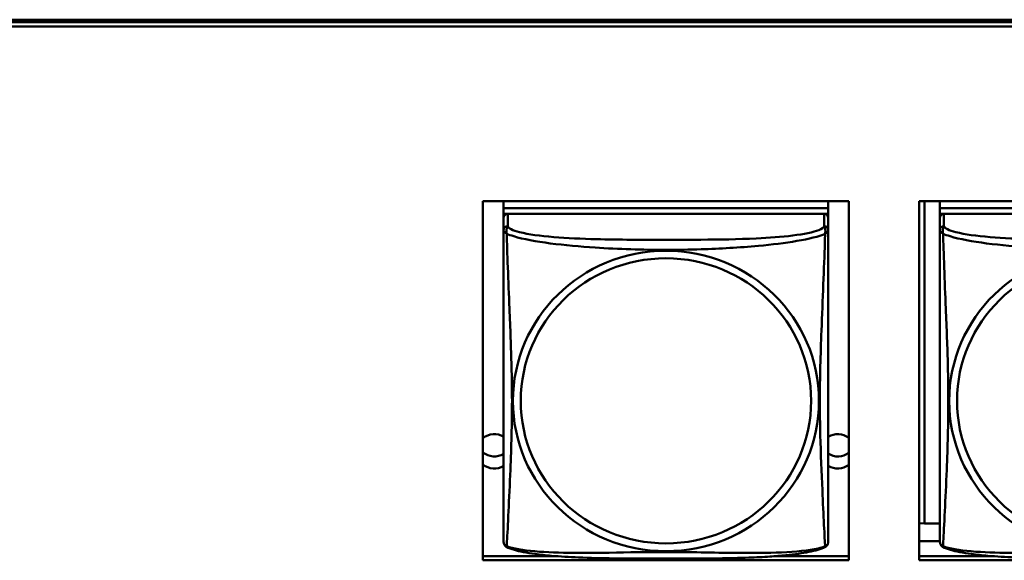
# Model space of a CAD drawing. Header units: inches. Extents: x 0.8 to 75.7, y -7.8 to 49.3.
# Tile 167 of 256: x 50.2 to 51.7, y 15.2 to 16. Entities that reach past the tile are written whole.
import ezdxf

# ---------------------------------------------------------------- set-up
doc = ezdxf.new("R2010")
doc.units = ezdxf.units.IN
doc.header["$MEASUREMENT"] = 0
doc.layers.add('Visible Edges(ROSSANSI)', color=7, linetype='Continuous', lineweight=50)
doc.layers.add('Visible Tangent Edges(ROSSANSI)', color=7, linetype='Continuous', lineweight=50)

msp = doc.modelspace()

# ---------------------------------------------------------------- linework, layer by layer
at = {"layer": 'Visible Edges(ROSSANSI)'}
for p, q in [((33.0242, 15.9996), (56.0803, 15.9996)), ((33.0242, 15.9958), (56.0803, 15.9958)), ((56.0803, 15.9958), (33.0242, 15.9958)), ((56.0803, 15.9898), (33.0242, 15.9898)), ((50.9058, 15.2127), (50.9058, 15.7354)), ((50.9058, 15.7354), (51.4383, 15.7354)), ((50.9358, 15.7354), (50.9358, 15.725)), ((51.4083, 15.7354), (51.4083, 15.725)), ((51.4383, 15.7354), (51.4383, 15.2127)), ((51.5408, 15.2127), (51.5408, 15.7354)), ((51.5408, 15.7354), (52.0732, 15.7354)), ((51.5482, 15.2663), (51.5482, 15.7354)), ((51.5708, 15.7354), (51.5708, 15.725)), ((51.4083, 15.725), (50.9358, 15.725)), ((50.9358, 15.725), (50.9358, 15.7168)), ((50.9358, 15.725), (51.4083, 15.725)), ((50.9358, 15.725), (50.9358, 15.725)), ((51.4083, 15.725), (51.4083, 15.7168)), ((51.4083, 15.725), (51.4083, 15.725)), ((52.0432, 15.725), (51.5708, 15.725)), ((51.5708, 15.725), (51.5708, 15.7168)), ((51.5708, 15.725), (52.0432, 15.725)), ((51.5708, 15.725), (51.5708, 15.725)), ((50.9358, 15.7111), (50.9358, 15.7168)), ((50.9358, 15.7168), (50.9416, 15.7168)), ((50.9358, 15.711), (50.9358, 15.6933)), ((51.4024, 15.7168), (50.9418, 15.7168)), ((51.4025, 15.7168), (51.4083, 15.7168)), ((51.4083, 15.7168), (51.4083, 15.711)), ((51.4083, 15.6933), (51.4083, 15.711)), ((51.5708, 15.7111), (51.5708, 15.7168)), ((51.5708, 15.7168), (51.5766, 15.7168)), ((51.5708, 15.711), (51.5708, 15.6933)), ((52.0373, 15.7168), (51.5767, 15.7168)), ((51.5482, 15.2663), (51.5408, 15.2666)), ((51.5708, 15.2663), (51.5482, 15.2663)), ((51.5708, 15.2406), (51.5408, 15.2406)), ((50.9058, 15.2187), (51.0126, 15.2187)), ((51.3315, 15.2187), (51.4383, 15.2187)), ((51.5408, 15.2187), (51.6476, 15.2187)), ((51.4383, 15.2127), (50.9058, 15.2127)), ((52.0732, 15.2127), (51.5408, 15.2127))]:
    msp.add_line(p, q, dxfattribs=at)
for centre, start, end in [((50.9496, 15.2404), 180, 189.1496), ((51.3945, 15.2404), 350.8504, 360), ((51.5846, 15.2404), 180, 189.1496)]:
    msp.add_arc(centre, 0.0138, start, end, dxfattribs=at)
for centre, major_axis, start_param, end_param in [((50.9418, 15.711), (-0.00591, 0), 4.712389, 6.283185), ((51.4024, 15.711), (0.00591, 0), 0, 1.570796), ((51.5767, 15.711), (-0.00591, 0), 4.712389, 6.283185), ((50.9223, 15.3713), (0.0255, 0), 1.012755, 2.274368), ((51.4223, 15.3713), (0.0255, 0), 0.895294, 2.154575), ((50.9223, 15.3889), (0.0255, 0), 4.008818, 5.27043), ((51.4223, 15.3889), (0.0255, 0), 4.12861, 5.387891), ((50.9223, 15.3713), (-0.0255, 0), 0.867225, 2.128837), ((51.4223, 15.3713), (-0.0255, 0), 0.987017, 2.246299)]:
    msp.add_ellipse(centre, major_axis=major_axis, ratio=0.981793, start_param=start_param, end_param=end_param, dxfattribs=at)
for points, knots in [([(50.9358, 15.6933), (50.9358, 15.6908), (50.9358, 15.6861), (50.9358, 15.68), (50.9358, 15.6688), (50.9358, 15.6524), (50.9358, 15.6345), (50.9358, 15.6167), (50.9358, 15.5975), (50.9358, 15.5783), (50.9358, 15.5512), (50.9358, 15.524), (50.9358, 15.4972), (50.9358, 15.4805), (50.9358, 15.4639), (50.9358, 15.4473), (50.9358, 15.414), (50.9358, 15.3808), (50.9358, 15.3486), (50.9358, 15.3085), (50.9358, 15.268), (50.9358, 15.2494), (50.9358, 15.2436), (50.9358, 15.2404), (50.9358, 15.2404)], [0.325731, 0.325731, 0.325731, 0.325731, 0.404774, 0.404774, 0.404774, 0.550532, 0.550532, 0.550532, 0.69629, 0.69629, 0.69629, 0.902598, 0.902598, 0.902598, 1.03154, 1.03154, 1.03154, 1.289425, 1.289425, 1.289425, 1.610774, 1.610774, 1.610774, 1.710218, 1.710218, 1.710218, 1.710218]), ([(51.4083, 15.2404), (51.4083, 15.2404), (51.4083, 15.2413), (51.4083, 15.2429), (51.4083, 15.2476), (51.4083, 15.2585), (51.4083, 15.2724), (51.4083, 15.2862), (51.4083, 15.3028), (51.4083, 15.3202), (51.4083, 15.3448), (51.4083, 15.3712), (51.4083, 15.3976), (51.4083, 15.4141), (51.4083, 15.4306), (51.4083, 15.4473), (51.4083, 15.4805), (51.4083, 15.5138), (51.4083, 15.5477), (51.4083, 15.5901), (51.4083, 15.6359), (51.4083, 15.6674), (51.4083, 15.6799), (51.4083, 15.6892), (51.4083, 15.6933)], [0.352862, 0.352862, 0.352862, 0.352862, 0.404774, 0.404774, 0.404774, 0.550532, 0.550532, 0.550532, 0.69629, 0.69629, 0.69629, 0.902598, 0.902598, 0.902598, 1.03154, 1.03154, 1.03154, 1.289425, 1.289425, 1.289425, 1.610774, 1.610774, 1.610774, 1.73735, 1.73735, 1.73735, 1.73735]), ([(51.5708, 15.6933), (51.5708, 15.6908), (51.5708, 15.6861), (51.5708, 15.68), (51.5708, 15.6688), (51.5708, 15.6524), (51.5708, 15.6345), (51.5708, 15.6167), (51.5708, 15.5975), (51.5708, 15.5783), (51.5708, 15.5512), (51.5708, 15.524), (51.5708, 15.4972), (51.5708, 15.4805), (51.5708, 15.4639), (51.5708, 15.4473), (51.5708, 15.414), (51.5708, 15.3808), (51.5708, 15.3486), (51.5708, 15.3085), (51.5708, 15.268), (51.5708, 15.2494), (51.5708, 15.2436), (51.5708, 15.2404), (51.5708, 15.2404)], [0.325731, 0.325731, 0.325731, 0.325731, 0.404774, 0.404774, 0.404774, 0.550532, 0.550532, 0.550532, 0.69629, 0.69629, 0.69629, 0.902598, 0.902598, 0.902598, 1.03154, 1.03154, 1.03154, 1.289425, 1.289425, 1.289425, 1.610774, 1.610774, 1.610774, 1.710218, 1.710218, 1.710218, 1.710218]), ([(50.94, 15.2323), (50.9395, 15.2326), (50.939, 15.2329), (50.9381, 15.2338), (50.9377, 15.2342), (50.9371, 15.2351), (50.9368, 15.2355), (50.9365, 15.2364), (50.9363, 15.2368), (50.9361, 15.2375), (50.9361, 15.2379), (50.936, 15.2382)], [0.02273771, 0.02273771, 0.02273771, 0.02273771, 0.02954865, 0.02954865, 0.03635958, 0.03635958, 0.04317052, 0.04317052, 0.04998146, 0.04998146, 0.0567924, 0.0567924, 0.0567924, 0.0567924]), ([(51.4041, 15.2323), (51.4007, 15.2305), (51.3972, 15.2292), (51.3892, 15.2268), (51.3848, 15.2257), (51.3753, 15.2239), (51.3703, 15.223), (51.3591, 15.2214), (51.3529, 15.2207), (51.339, 15.2193), (51.3313, 15.2187), (51.3135, 15.2175), (51.3032, 15.217), (51.2783, 15.2161), (51.2636, 15.2157), (51.2319, 15.2153), (51.2149, 15.2152), (51.1809, 15.2151), (51.1639, 15.2151), (51.1299, 15.2152), (51.1129, 15.2153), (51.0788, 15.2157), (51.0617, 15.2161), (51.0315, 15.2174), (51.0183, 15.2182), (50.9974, 15.22), (50.9893, 15.2209), (50.9757, 15.2227), (50.97, 15.2236), (50.9599, 15.2256), (50.9555, 15.2267), (50.9473, 15.2291), (50.9436, 15.2304), (50.94, 15.2323)], [-1.678204, -1.678204, -1.678204, -1.678204, -1.629815, -1.629815, -1.580861, -1.580861, -1.532583, -1.532583, -1.479316, -1.479316, -1.416961, -1.416961, -1.337799, -1.337799, -1.226353, -1.226353, -1.09702, -1.09702, -0.967687, -0.967687, -0.838354, -0.838354, -0.709022, -0.709022, -0.60577, -0.60577, -0.53827, -0.53827, -0.483941, -0.483941, -0.435529, -0.435529, -0.384876, -0.384876, -0.384876, -0.384876]), ([(51.4041, 15.2323), (51.4047, 15.2326), (51.4052, 15.2329), (51.4061, 15.2338), (51.4065, 15.2342), (51.4071, 15.2351), (51.4073, 15.2355), (51.4077, 15.2364), (51.4078, 15.2368), (51.408, 15.2375), (51.4081, 15.2379), (51.4081, 15.2382)], [0.02273771, 0.02273771, 0.02273771, 0.02273771, 0.02954865, 0.02954865, 0.03635958, 0.03635958, 0.04317052, 0.04317052, 0.04998146, 0.04998146, 0.0567924, 0.0567924, 0.0567924, 0.0567924]), ([(51.575, 15.2323), (51.5744, 15.2326), (51.5739, 15.2329), (51.573, 15.2338), (51.5726, 15.2342), (51.572, 15.2351), (51.5718, 15.2355), (51.5714, 15.2364), (51.5713, 15.2368), (51.5711, 15.2375), (51.571, 15.2379), (51.571, 15.2382)], [0.02273771, 0.02273771, 0.02273771, 0.02273771, 0.02954865, 0.02954865, 0.03635958, 0.03635958, 0.04317052, 0.04317052, 0.04998146, 0.04998146, 0.0567924, 0.0567924, 0.0567924, 0.0567924]), ([(52.039, 15.2323), (52.0357, 15.2305), (52.0321, 15.2292), (52.0241, 15.2268), (52.0197, 15.2257), (52.0102, 15.2239), (52.0052, 15.223), (51.994, 15.2214), (51.9878, 15.2207), (51.9739, 15.2193), (51.9662, 15.2187), (51.9484, 15.2175), (51.9382, 15.217), (51.9133, 15.2161), (51.8985, 15.2157), (51.8669, 15.2153), (51.8498, 15.2152), (51.8158, 15.2151), (51.7988, 15.2151), (51.7648, 15.2152), (51.7478, 15.2153), (51.7138, 15.2157), (51.6966, 15.2161), (51.6664, 15.2174), (51.6533, 15.2182), (51.6323, 15.22), (51.6243, 15.2209), (51.6106, 15.2227), (51.6049, 15.2236), (51.5949, 15.2256), (51.5904, 15.2267), (51.5822, 15.2291), (51.5785, 15.2304), (51.575, 15.2323)], [-1.678204, -1.678204, -1.678204, -1.678204, -1.629815, -1.629815, -1.580861, -1.580861, -1.532583, -1.532583, -1.479316, -1.479316, -1.416961, -1.416961, -1.337799, -1.337799, -1.226353, -1.226353, -1.09702, -1.09702, -0.967687, -0.967687, -0.838354, -0.838354, -0.709022, -0.709022, -0.60577, -0.60577, -0.53827, -0.53827, -0.483941, -0.483941, -0.435529, -0.435529, -0.384876, -0.384876, -0.384876, -0.384876])]:
    msp.add_open_spline(points, degree=3, knots=knots, dxfattribs=at)
at = {"layer": 'Visible Tangent Edges(ROSSANSI)'}
for p, q in [((50.9418, 15.6991), (50.9418, 15.7168)), ((51.4024, 15.7168), (51.4024, 15.6991)), ((51.5767, 15.6991), (51.5767, 15.7168))]:
    msp.add_line(p, q, dxfattribs=at)
for centre, major_axis, start_param, end_param in [((50.9418, 15.6933), (-0.00591, 0), 4.712389, 6.283185), ((51.4024, 15.6933), (0.00591, 0), 0, 1.570796), ((51.5767, 15.6933), (-0.00591, 0), 4.712389, 6.283185)]:
    msp.add_ellipse(centre, major_axis=major_axis, ratio=0.981793, start_param=start_param, end_param=end_param, dxfattribs=at)
for centre, major_axis in [((51.1721, 15.4446), (-0.2227, 0)), ((51.807, 15.4446), (-0.2227, 0)), ((51.1721, 15.4448), (-0.2113, 0)), ((51.807, 15.4448), (-0.2113, 0))]:
    msp.add_ellipse(centre, major_axis=major_axis, ratio=0.981793, dxfattribs=at)
for points, knots in [([(50.9358, 15.6933), (50.9358, 15.693), (50.9359, 15.6928), (50.9359, 15.6924), (50.936, 15.6922), (50.9361, 15.6919), (50.9362, 15.6918), (50.9363, 15.6916), (50.9364, 15.6915), (50.9366, 15.6912), (50.9368, 15.691), (50.9374, 15.6905), (50.9378, 15.6901), (50.939, 15.6891), (50.9396, 15.6886), (50.9404, 15.688)], [-0.0844808, -0.0844808, -0.0844808, -0.0844808, -0.06943799, -0.06943799, -0.05587828, -0.05587828, -0.04740346, -0.04740346, -0.04210669, -0.04210669, -0.03151317, -0.03151317, -0.01456352, -0.01456352, 0.00026741, 0.00026741, 0.00026741, 0.00026741]), ([(50.9404, 15.688), (50.9402, 15.6892), (50.9401, 15.6902), (50.94, 15.6922), (50.94, 15.6931), (50.9402, 15.6944), (50.9403, 15.6949), (50.9405, 15.6955), (50.9405, 15.6957), (50.9407, 15.6962), (50.9408, 15.6965), (50.9411, 15.6972), (50.9412, 15.6976), (50.9415, 15.6984), (50.9417, 15.6988), (50.9418, 15.6991)], [-0.00026741, -0.00026741, -0.00026741, -0.00026741, 0.01456352, 0.01456352, 0.03151317, 0.03151317, 0.04210669, 0.04210669, 0.04740346, 0.04740346, 0.05587828, 0.05587828, 0.06943799, 0.06943799, 0.0844808, 0.0844808, 0.0844808, 0.0844808]), ([(51.4024, 15.6991), (51.4018, 15.6972), (51.3991, 15.6952), (51.3947, 15.6934), (51.3866, 15.6901), (51.3727, 15.6874), (51.3565, 15.6854), (51.3404, 15.6834), (51.3222, 15.682), (51.3035, 15.6812), (51.2772, 15.6799), (51.2499, 15.6795), (51.2228, 15.6793), (51.2059, 15.6792), (51.189, 15.6792), (51.1721, 15.6792), (51.1382, 15.6792), (51.1044, 15.6792), (51.0707, 15.6801), (51.0287, 15.6812), (50.9847, 15.6839), (50.9592, 15.6903), (50.9491, 15.6929), (50.9427, 15.696), (50.9418, 15.6991)], [0.325731, 0.325731, 0.325731, 0.325731, 0.404774, 0.404774, 0.404774, 0.550532, 0.550532, 0.550532, 0.69629, 0.69629, 0.69629, 0.902598, 0.902598, 0.902598, 1.03154, 1.03154, 1.03154, 1.289425, 1.289425, 1.289425, 1.610774, 1.610774, 1.610774, 1.73735, 1.73735, 1.73735, 1.73735]), ([(51.4024, 15.6991), (51.4025, 15.6988), (51.4026, 15.6984), (51.4029, 15.6976), (51.4031, 15.6972), (51.4033, 15.6965), (51.4034, 15.6962), (51.4036, 15.6957), (51.4037, 15.6955), (51.4038, 15.6949), (51.4039, 15.6944), (51.4041, 15.6931), (51.4041, 15.6922), (51.4041, 15.6902), (51.404, 15.6892), (51.4038, 15.688)], [-0.0844808, -0.0844808, -0.0844808, -0.0844808, -0.06943799, -0.06943799, -0.05587828, -0.05587828, -0.04740346, -0.04740346, -0.04210669, -0.04210669, -0.03151317, -0.03151317, -0.01456352, -0.01456352, 0.00026741, 0.00026741, 0.00026741, 0.00026741]), ([(51.4038, 15.688), (51.4045, 15.6886), (51.4052, 15.6891), (51.4063, 15.6901), (51.4068, 15.6905), (51.4074, 15.691), (51.4075, 15.6912), (51.4078, 15.6915), (51.4078, 15.6916), (51.408, 15.6918), (51.408, 15.6919), (51.4082, 15.6922), (51.4082, 15.6924), (51.4083, 15.6928), (51.4083, 15.693), (51.4083, 15.6933)], [-0.00026741, -0.00026741, -0.00026741, -0.00026741, 0.01456352, 0.01456352, 0.03151317, 0.03151317, 0.04210669, 0.04210669, 0.04740346, 0.04740346, 0.05587828, 0.05587828, 0.06943799, 0.06943799, 0.0844808, 0.0844808, 0.0844808, 0.0844808]), ([(51.5708, 15.6933), (51.5708, 15.693), (51.5708, 15.6928), (51.5708, 15.6924), (51.5709, 15.6922), (51.571, 15.6919), (51.5711, 15.6918), (51.5713, 15.6916), (51.5713, 15.6915), (51.5715, 15.6912), (51.5717, 15.691), (51.5723, 15.6905), (51.5728, 15.6901), (51.5739, 15.6891), (51.5746, 15.6886), (51.5753, 15.688)], [-0.0844808, -0.0844808, -0.0844808, -0.0844808, -0.06943799, -0.06943799, -0.05587828, -0.05587828, -0.04740346, -0.04740346, -0.04210669, -0.04210669, -0.03151317, -0.03151317, -0.01456352, -0.01456352, 0.00026741, 0.00026741, 0.00026741, 0.00026741]), ([(51.5753, 15.688), (51.5751, 15.6892), (51.575, 15.6902), (51.5749, 15.6922), (51.575, 15.6931), (51.5752, 15.6944), (51.5753, 15.6949), (51.5754, 15.6955), (51.5755, 15.6957), (51.5756, 15.6962), (51.5757, 15.6965), (51.576, 15.6972), (51.5762, 15.6976), (51.5765, 15.6984), (51.5766, 15.6988), (51.5767, 15.6991)], [-0.00026741, -0.00026741, -0.00026741, -0.00026741, 0.01456352, 0.01456352, 0.03151317, 0.03151317, 0.04210669, 0.04210669, 0.04740346, 0.04740346, 0.05587828, 0.05587828, 0.06943799, 0.06943799, 0.0844808, 0.0844808, 0.0844808, 0.0844808]), ([(52.0373, 15.6991), (52.0367, 15.6972), (52.034, 15.6952), (52.0296, 15.6934), (52.0215, 15.6901), (52.0076, 15.6874), (51.9915, 15.6854), (51.9753, 15.6834), (51.9571, 15.682), (51.9385, 15.6812), (51.9121, 15.6799), (51.8848, 15.6795), (51.8578, 15.6793), (51.8409, 15.6792), (51.8239, 15.6792), (51.807, 15.6792), (51.7732, 15.6792), (51.7393, 15.6792), (51.7056, 15.6801), (51.6636, 15.6812), (51.6197, 15.6839), (51.5941, 15.6903), (51.584, 15.6929), (51.5776, 15.696), (51.5767, 15.6991)], [0.325731, 0.325731, 0.325731, 0.325731, 0.404774, 0.404774, 0.404774, 0.550532, 0.550532, 0.550532, 0.69629, 0.69629, 0.69629, 0.902598, 0.902598, 0.902598, 1.03154, 1.03154, 1.03154, 1.289425, 1.289425, 1.289425, 1.610774, 1.610774, 1.610774, 1.73735, 1.73735, 1.73735, 1.73735]), ([(50.9404, 15.2331), (50.9405, 15.2347), (50.9406, 15.237), (50.9408, 15.2399), (50.9419, 15.2597), (50.944, 15.3029), (50.9457, 15.3444), (50.9471, 15.3777), (50.9481, 15.4112), (50.9481, 15.4447), (50.9481, 15.4614), (50.9478, 15.4782), (50.9474, 15.4952), (50.9467, 15.5224), (50.9456, 15.5504), (50.9444, 15.579), (50.9436, 15.5992), (50.9428, 15.6196), (50.942, 15.6389), (50.9413, 15.658), (50.9407, 15.6757), (50.9404, 15.688)], [-1.657319, -1.657319, -1.657319, -1.657319, -1.610774, -1.610774, -1.610774, -1.289425, -1.289425, -1.289425, -1.03154, -1.03154, -1.03154, -0.902598, -0.902598, -0.902598, -0.69629, -0.69629, -0.69629, -0.550532, -0.550532, -0.550532, -0.405761, -0.405761, -0.405761, -0.405761]), ([(50.9404, 15.688), (50.9432, 15.6868), (50.9467, 15.6855), (50.9507, 15.6843), (50.9783, 15.6759), (51.0254, 15.6708), (51.0689, 15.6679), (51.1038, 15.6656), (51.138, 15.6646), (51.1721, 15.6646), (51.1891, 15.6646), (51.2062, 15.6648), (51.2233, 15.6654), (51.2508, 15.6663), (51.279, 15.6678), (51.3066, 15.6704), (51.3262, 15.6722), (51.3455, 15.6745), (51.3628, 15.6775), (51.38, 15.6804), (51.3949, 15.684), (51.4038, 15.688)], [-1.657319, -1.657319, -1.657319, -1.657319, -1.610774, -1.610774, -1.610774, -1.289425, -1.289425, -1.289425, -1.03154, -1.03154, -1.03154, -0.902598, -0.902598, -0.902598, -0.69629, -0.69629, -0.69629, -0.550532, -0.550532, -0.550532, -0.405761, -0.405761, -0.405761, -0.405761]), ([(51.4038, 15.688), (51.4036, 15.6841), (51.4035, 15.6795), (51.4033, 15.6745), (51.4023, 15.6401), (51.4001, 15.5909), (51.3984, 15.547), (51.3971, 15.5117), (51.3961, 15.4781), (51.3961, 15.4447), (51.3961, 15.4279), (51.3963, 15.4112), (51.3967, 15.3945), (51.3974, 15.3677), (51.3985, 15.3406), (51.3997, 15.3148), (51.4005, 15.2966), (51.4014, 15.2791), (51.4021, 15.2643), (51.4028, 15.2497), (51.4034, 15.2381), (51.4038, 15.2331)], [-1.657319, -1.657319, -1.657319, -1.657319, -1.610774, -1.610774, -1.610774, -1.289425, -1.289425, -1.289425, -1.03154, -1.03154, -1.03154, -0.902598, -0.902598, -0.902598, -0.69629, -0.69629, -0.69629, -0.550532, -0.550532, -0.550532, -0.405761, -0.405761, -0.405761, -0.405761]), ([(51.5753, 15.2331), (51.5754, 15.2347), (51.5756, 15.237), (51.5757, 15.2399), (51.5768, 15.2597), (51.579, 15.3029), (51.5807, 15.3444), (51.582, 15.3777), (51.583, 15.4112), (51.583, 15.4447), (51.583, 15.4614), (51.5828, 15.4782), (51.5824, 15.4952), (51.5817, 15.5224), (51.5805, 15.5504), (51.5794, 15.579), (51.5785, 15.5992), (51.5777, 15.6196), (51.577, 15.6389), (51.5763, 15.658), (51.5757, 15.6757), (51.5753, 15.688)], [-1.657319, -1.657319, -1.657319, -1.657319, -1.610774, -1.610774, -1.610774, -1.289425, -1.289425, -1.289425, -1.03154, -1.03154, -1.03154, -0.902598, -0.902598, -0.902598, -0.69629, -0.69629, -0.69629, -0.550532, -0.550532, -0.550532, -0.405761, -0.405761, -0.405761, -0.405761]), ([(51.5753, 15.688), (51.5782, 15.6868), (51.5817, 15.6855), (51.5857, 15.6843), (51.6133, 15.6759), (51.6603, 15.6708), (51.7038, 15.6679), (51.7387, 15.6656), (51.7729, 15.6646), (51.807, 15.6646), (51.824, 15.6646), (51.8411, 15.6648), (51.8583, 15.6654), (51.8858, 15.6663), (51.9139, 15.6678), (51.9416, 15.6704), (51.9611, 15.6722), (51.9805, 15.6745), (51.9977, 15.6775), (52.0149, 15.6804), (52.0299, 15.684), (52.0387, 15.688)], [-1.657319, -1.657319, -1.657319, -1.657319, -1.610774, -1.610774, -1.610774, -1.289425, -1.289425, -1.289425, -1.03154, -1.03154, -1.03154, -0.902598, -0.902598, -0.902598, -0.69629, -0.69629, -0.69629, -0.550532, -0.550532, -0.550532, -0.405761, -0.405761, -0.405761, -0.405761]), ([(50.9404, 15.2331), (50.9396, 15.2333), (50.939, 15.2336), (50.9378, 15.2344), (50.9374, 15.2349), (50.9368, 15.2358), (50.9366, 15.2362), (50.9364, 15.2367), (50.9363, 15.2369), (50.9362, 15.2374), (50.9361, 15.2378), (50.936, 15.2381), (50.936, 15.2381), (50.936, 15.2382)], [-0.00026741, -0.00026741, -0.00026741, -0.00026741, 0.01456352, 0.01456352, 0.03151317, 0.03151317, 0.04210669, 0.04210669, 0.04740346, 0.04740346, 0.05587828, 0.05587828, 0.0567924, 0.0567924, 0.0567924, 0.0567924]), ([(50.94, 15.2323), (50.94, 15.2323), (50.94, 15.2323), (50.9401, 15.2325), (50.9402, 15.2328), (50.9404, 15.2331)], [-0.02273771, -0.02273771, -0.02273771, -0.02273771, -0.01456352, -0.01456352, 0.00026741, 0.00026741, 0.00026741, 0.00026741]), ([(51.4038, 15.2331), (51.4009, 15.232), (51.3974, 15.231), (51.3934, 15.2301), (51.3658, 15.2239), (51.3188, 15.223), (51.2753, 15.2234), (51.2403, 15.2238), (51.2061, 15.2247), (51.1721, 15.2247), (51.155, 15.2247), (51.138, 15.2245), (51.1208, 15.2243), (51.0933, 15.2238), (51.0652, 15.2231), (51.0375, 15.2234), (51.018, 15.2236), (50.9986, 15.2242), (50.9813, 15.2258), (50.9642, 15.2273), (50.9492, 15.2298), (50.9404, 15.2331)], [-1.657319, -1.657319, -1.657319, -1.657319, -1.610774, -1.610774, -1.610774, -1.289425, -1.289425, -1.289425, -1.03154, -1.03154, -1.03154, -0.902598, -0.902598, -0.902598, -0.69629, -0.69629, -0.69629, -0.550532, -0.550532, -0.550532, -0.405761, -0.405761, -0.405761, -0.405761]), ([(51.4081, 15.2382), (51.4081, 15.2381), (51.4081, 15.2381), (51.408, 15.2378), (51.408, 15.2374), (51.4078, 15.2369), (51.4078, 15.2367), (51.4075, 15.2362), (51.4074, 15.2358), (51.4068, 15.2349), (51.4063, 15.2344), (51.4052, 15.2336), (51.4045, 15.2333), (51.4038, 15.2331)], [-0.0567924, -0.0567924, -0.0567924, -0.0567924, -0.05587828, -0.05587828, -0.04740346, -0.04740346, -0.04210669, -0.04210669, -0.03151317, -0.03151317, -0.01456352, -0.01456352, 0.00026741, 0.00026741, 0.00026741, 0.00026741]), ([(51.4038, 15.2331), (51.404, 15.2328), (51.4041, 15.2325), (51.4041, 15.2323), (51.4041, 15.2323), (51.4041, 15.2323)], [-0.00026741, -0.00026741, -0.00026741, -0.00026741, 0.01456352, 0.01456352, 0.02273771, 0.02273771, 0.02273771, 0.02273771]), ([(51.5753, 15.2331), (51.5746, 15.2333), (51.5739, 15.2336), (51.5728, 15.2344), (51.5723, 15.2349), (51.5717, 15.2358), (51.5715, 15.2362), (51.5713, 15.2367), (51.5713, 15.2369), (51.5711, 15.2374), (51.571, 15.2378), (51.571, 15.2381), (51.571, 15.2381), (51.571, 15.2382)], [-0.00026741, -0.00026741, -0.00026741, -0.00026741, 0.01456352, 0.01456352, 0.03151317, 0.03151317, 0.04210669, 0.04210669, 0.04740346, 0.04740346, 0.05587828, 0.05587828, 0.0567924, 0.0567924, 0.0567924, 0.0567924]), ([(51.575, 15.2323), (51.575, 15.2323), (51.575, 15.2323), (51.575, 15.2325), (51.5751, 15.2328), (51.5753, 15.2331)], [-0.02273771, -0.02273771, -0.02273771, -0.02273771, -0.01456352, -0.01456352, 0.00026741, 0.00026741, 0.00026741, 0.00026741]), ([(52.0387, 15.2331), (52.0359, 15.232), (52.0324, 15.231), (52.0284, 15.2301), (52.0007, 15.2239), (51.9537, 15.223), (51.9102, 15.2234), (51.8753, 15.2238), (51.8411, 15.2247), (51.807, 15.2247), (51.79, 15.2247), (51.7729, 15.2245), (51.7557, 15.2243), (51.7283, 15.2238), (51.7001, 15.2231), (51.6725, 15.2234), (51.6529, 15.2236), (51.6336, 15.2242), (51.6163, 15.2258), (51.5991, 15.2273), (51.5842, 15.2298), (51.5753, 15.2331)], [-1.657319, -1.657319, -1.657319, -1.657319, -1.610774, -1.610774, -1.610774, -1.289425, -1.289425, -1.289425, -1.03154, -1.03154, -1.03154, -0.902598, -0.902598, -0.902598, -0.69629, -0.69629, -0.69629, -0.550532, -0.550532, -0.550532, -0.405761, -0.405761, -0.405761, -0.405761])]:
    msp.add_open_spline(points, degree=3, knots=knots, dxfattribs=at)

doc.saveas('drawing.dxf')
